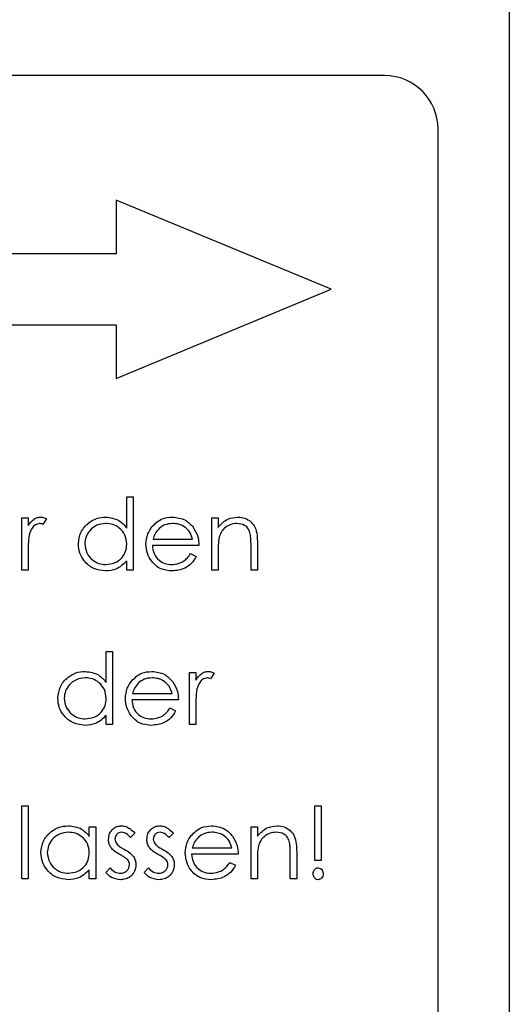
# Model space of a CAD drawing. Header units: millimetres. Extents: x 0 to 2100, y 0 to 1485.
# Tile 17 of 43: x 1235 to 1249, y 829 to 857. Entities that reach past the tile are written whole.
import ezdxf

# ---------------------------------------------------------------- set-up
doc = ezdxf.new("R2010")
doc.units = ezdxf.units.MM
doc.header["$LTSCALE"] = 5

msp = doc.modelspace()

# ---------------------------------------------------------------- linework, layer by layer
at = {"color": 7, "linetype": 'Continuous', "lineweight": 25}
for p, q in [((1248.532, 914.138), (1248.532, 744.138)), ((1245.032, 855.138), (1220.032, 855.138)), ((1246.532, 804.638), (1246.532, 853.638)), ((1243.532, 849.138), (1237.497, 851.638)), ((1237.497, 851.638), (1237.497, 850.138)), ((1237.497, 850.138), (1221.532, 850.138)), ((1237.497, 846.638), (1243.532, 849.138)), ((1221.532, 848.138), (1237.497, 848.138)), ((1237.497, 848.138), (1237.497, 846.638)), ((1237.793, 842.436), (1237.793, 843.309)), ((1237.793, 843.309), (1237.973, 843.309)), ((1237.973, 843.309), (1237.973, 841.257)), ((1234.845, 842.719), (1235.024, 842.719)), ((1234.845, 841.257), (1234.845, 842.719)), ((1235.024, 842.719), (1235.024, 842.504)), ((1235.537, 842.694), (1235.439, 842.539)), ((1240.178, 841.257), (1240.178, 842.719)), ((1240.178, 842.719), (1240.358, 842.719)), ((1240.358, 842.719), (1240.358, 842.455)), ((1239.819, 841.95), (1238.511, 841.95)), ((1238.53, 842.129), (1239.64, 842.129)), ((1241.281, 841.257), (1241.281, 841.945)), ((1241.46, 842.004), (1241.46, 841.257)), ((1235.024, 841.749), (1235.024, 841.257)), ((1239.583, 841.719), (1239.742, 841.635)), ((1240.358, 841.786), (1240.358, 841.257)), ((1237.793, 841.257), (1237.793, 841.51)), ((1235.024, 841.257), (1234.845, 841.257)), ((1237.973, 841.257), (1237.793, 841.257)), ((1240.358, 841.257), (1240.178, 841.257)), ((1241.46, 841.257), (1241.281, 841.257)), ((1237.217, 838.103), (1237.217, 838.975)), ((1237.217, 838.975), (1237.396, 838.975)), ((1237.396, 838.975), (1237.396, 836.924)), ((1239.55, 836.924), (1239.55, 838.386)), ((1239.55, 838.386), (1239.729, 838.386)), ((1239.729, 838.386), (1239.729, 838.17)), ((1240.242, 838.361), (1240.144, 838.206)), ((1237.953, 837.796), (1239.063, 837.796)), ((1239.242, 837.616), (1237.935, 837.616)), ((1239.006, 837.386), (1239.165, 837.302)), ((1239.729, 837.415), (1239.729, 836.924)), ((1237.217, 836.924), (1237.217, 837.177)), ((1237.396, 836.924), (1237.217, 836.924)), ((1239.729, 836.924), (1239.55, 836.924)), ((1234.845, 834.642), (1235.024, 834.642)), ((1234.845, 832.591), (1234.845, 834.642)), ((1235.024, 834.642), (1235.024, 832.591)), ((1243.076, 833.104), (1243.076, 834.642)), ((1243.076, 834.642), (1243.255, 834.642)), ((1243.255, 834.642), (1243.255, 833.104)), ((1236.742, 833.782), (1236.742, 834.052)), ((1236.742, 834.052), (1236.922, 834.052)), ((1236.922, 834.052), (1236.922, 832.591)), ((1241.281, 834.052), (1241.46, 834.052)), ((1241.281, 832.591), (1241.281, 834.052)), ((1241.46, 834.052), (1241.46, 833.789)), ((1238.024, 833.87), (1237.902, 833.745)), ((1239.101, 833.87), (1238.979, 833.745)), ((1239.633, 833.463), (1240.742, 833.463)), ((1240.922, 833.283), (1239.614, 833.283)), ((1241.46, 833.119), (1241.46, 832.591)), ((1242.383, 832.591), (1242.383, 833.278)), ((1242.563, 833.337), (1242.563, 832.591)), ((1243.255, 833.104), (1243.076, 833.104)), ((1236.742, 832.591), (1236.742, 832.844)), ((1237.204, 832.763), (1237.323, 832.898)), ((1238.281, 832.763), (1238.4, 832.898)), ((1240.685, 833.052), (1240.845, 832.969)), ((1235.024, 832.591), (1234.845, 832.591)), ((1236.922, 832.591), (1236.742, 832.591)), ((1241.46, 832.591), (1241.281, 832.591)), ((1242.563, 832.591), (1242.383, 832.591))]:
    msp.add_line(p, q, dxfattribs=at)
msp.add_arc((1245.032, 853.638), 1.5, 360, 90, dxfattribs=at)
for points, knots in [([(1235.024, 842.504), (1235.074, 842.572), (1235.145, 842.668), (1235.282, 842.736), (1235.348, 842.742), (1235.381, 842.745)], [0, 0, 0, 0, 0.558788, 0.779481, 1, 1, 1, 1]), ([(1235.347, 842.565), (1235.305, 842.556), (1235.22, 842.537), (1235.111, 842.42), (1235.077, 842.315), (1235.056, 842.25)], [0, 0, 0, 0, 0.2783358, 0.5587681, 1, 1, 1, 1]), ([(1235.439, 842.539), (1235.422, 842.547), (1235.393, 842.56), (1235.361, 842.564), (1235.347, 842.565)], [0, 0, 0, 0, 0.5603957, 1, 1, 1, 1]), ([(1235.381, 842.745), (1235.412, 842.741), (1235.467, 842.734), (1235.516, 842.707), (1235.537, 842.694)], [0, 0, 0, 0, 0.559243, 1, 1, 1, 1]), ([(1236.435, 841.992), (1236.448, 842.104), (1236.476, 842.328), (1236.688, 842.572), (1236.938, 842.722), (1237.114, 842.737), (1237.202, 842.745)], [0, 0, 0, 0, 0.279413, 0.559191, 0.779548, 1, 1, 1, 1]), ([(1237.205, 842.565), (1237.119, 842.555), (1236.948, 842.535), (1236.753, 842.383), (1236.636, 842.192), (1236.621, 842.057), (1236.614, 841.99)], [0, 0, 0, 0, 0.279767, 0.559291, 0.779719, 1, 1, 1, 1]), ([(1237.202, 842.745), (1237.334, 842.727), (1237.571, 842.694), (1237.725, 842.515), (1237.793, 842.436)], [0, 0, 0, 0, 0.558426, 1, 1, 1, 1]), ([(1237.793, 841.985), (1237.784, 842.072), (1237.765, 842.245), (1237.603, 842.436), (1237.408, 842.549), (1237.273, 842.56), (1237.205, 842.565)], [0, 0, 0, 0, 0.27966, 0.55921, 0.779487, 1, 1, 1, 1]), ([(1238.5, 842.472), (1238.59, 842.56), (1238.751, 842.719), (1238.973, 842.737), (1239.072, 842.745)], [0, 0, 0, 0, 0.558577, 1, 1, 1, 1]), ([(1239.081, 842.565), (1239.003, 842.558), (1238.865, 842.546), (1238.753, 842.464), (1238.704, 842.428)], [0, 0, 0, 0, 0.559458, 1, 1, 1, 1]), ([(1239.072, 842.745), (1239.201, 842.73), (1239.434, 842.703), (1239.591, 842.532), (1239.66, 842.457)], [0, 0, 0, 0, 0.558919, 1, 1, 1, 1]), ([(1239.64, 842.129), (1239.618, 842.198), (1239.574, 842.337), (1239.42, 842.476), (1239.25, 842.552), (1239.137, 842.561), (1239.081, 842.565)], [0, 0, 0, 0, 0.280138, 0.559194, 0.779598, 1, 1, 1, 1]), ([(1240.358, 842.455), (1240.443, 842.547), (1240.595, 842.712), (1240.816, 842.734), (1240.914, 842.745)], [0, 0, 0, 0, 0.559141, 1, 1, 1, 1]), ([(1240.882, 842.565), (1240.819, 842.558), (1240.692, 842.545), (1240.544, 842.443), (1240.435, 842.319), (1240.402, 842.225), (1240.385, 842.178)], [0, 0, 0, 0, 0.2795525, 0.559373, 0.7797026, 1, 1, 1, 1]), ([(1241.259, 842.277), (1241.245, 842.324), (1241.216, 842.417), (1241.087, 842.545), (1240.96, 842.557), (1240.882, 842.565)], [0, 0, 0, 0, 0.281192, 0.561331, 1, 1, 1, 1]), ([(1240.914, 842.745), (1240.979, 842.739), (1241.11, 842.727), (1241.282, 842.622), (1241.457, 842.389), (1241.459, 842.162), (1241.46, 842.004)], [0, 0, 0, 0, 0.187021, 0.37389, 0.56061, 1, 1, 1, 1]), ([(1235.056, 842.25), (1235.044, 842.157), (1235.023, 841.99), (1235.024, 841.823), (1235.024, 841.749)], [0, 0, 0, 0, 0.559636, 1, 1, 1, 1]), ([(1238.332, 841.984), (1238.341, 842.083), (1238.357, 842.261), (1238.456, 842.408), (1238.5, 842.472)], [0, 0, 0, 0, 0.559427, 1, 1, 1, 1]), ([(1238.704, 842.428), (1238.661, 842.379), (1238.582, 842.29), (1238.546, 842.179), (1238.53, 842.129)], [0, 0, 0, 0, 0.558795, 1, 1, 1, 1]), ([(1239.66, 842.457), (1239.712, 842.369), (1239.805, 842.212), (1239.815, 842.03), (1239.819, 841.95)], [0, 0, 0, 0, 0.558897, 1, 1, 1, 1]), ([(1241.281, 841.945), (1241.281, 842.007), (1241.282, 842.119), (1241.266, 842.229), (1241.259, 842.277)], [0, 0, 0, 0, 0.560255, 1, 1, 1, 1]), ([(1237.197, 841.232), (1237.084, 841.245), (1236.859, 841.271), (1236.611, 841.478), (1236.457, 841.727), (1236.442, 841.904), (1236.435, 841.992)], [0, 0, 0, 0, 0.279573, 0.559333, 0.779589, 1, 1, 1, 1]), ([(1236.614, 841.99), (1236.626, 841.905), (1236.65, 841.734), (1236.808, 841.543), (1237.001, 841.431), (1237.136, 841.418), (1237.203, 841.411)], [0, 0, 0, 0, 0.2794286, 0.5591463, 0.7795701, 1, 1, 1, 1]), ([(1237.203, 841.411), (1237.289, 841.422), (1237.46, 841.442), (1237.66, 841.589), (1237.776, 841.782), (1237.788, 841.917), (1237.793, 841.985)], [0, 0, 0, 0, 0.279822, 0.559387, 0.779603, 1, 1, 1, 1]), ([(1239.067, 841.232), (1238.956, 841.242), (1238.734, 841.262), (1238.495, 841.475), (1238.356, 841.725), (1238.34, 841.898), (1238.332, 841.984)], [0, 0, 0, 0, 0.279885, 0.558859, 0.779462, 1, 1, 1, 1]), ([(1238.511, 841.95), (1238.521, 841.871), (1238.539, 841.712), (1238.68, 841.533), (1238.858, 841.427), (1238.982, 841.416), (1239.045, 841.411)], [0, 0, 0, 0, 0.279963, 0.559359, 0.779526, 1, 1, 1, 1]), ([(1240.385, 842.178), (1240.375, 842.105), (1240.357, 841.975), (1240.358, 841.844), (1240.358, 841.786)], [0, 0, 0, 0, 0.559658, 1, 1, 1, 1]), ([(1239.045, 841.411), (1239.118, 841.418), (1239.24, 841.43), (1239.394, 841.504), (1239.502, 841.601), (1239.556, 841.68), (1239.583, 841.719)], [0, 0, 0, 0, 0.339465, 0.559626, 0.779498, 1, 1, 1, 1]), ([(1237.793, 841.51), (1237.699, 841.42), (1237.529, 841.259), (1237.298, 841.24), (1237.197, 841.232)], [0, 0, 0, 0, 0.5587633, 1, 1, 1, 1]), ([(1239.742, 841.635), (1239.701, 841.569), (1239.62, 841.437), (1239.39, 841.267), (1239.189, 841.245), (1239.067, 841.232)], [0, 0, 0, 0, 0.280919, 0.5614069, 1, 1, 1, 1]), ([(1235.858, 837.659), (1235.871, 837.771), (1235.899, 837.995), (1236.111, 838.239), (1236.361, 838.389), (1236.537, 838.404), (1236.625, 838.411)], [0, 0, 0, 0, 0.2794126, 0.5591913, 0.7795483, 1, 1, 1, 1]), ([(1236.625, 838.411), (1236.757, 838.393), (1236.994, 838.361), (1237.148, 838.182), (1237.217, 838.103)], [0, 0, 0, 0, 0.558426, 1, 1, 1, 1]), ([(1237.923, 838.139), (1238.013, 838.227), (1238.174, 838.385), (1238.396, 838.403), (1238.495, 838.411)], [0, 0, 0, 0, 0.5585773, 1, 1, 1, 1]), ([(1238.495, 838.411), (1238.625, 838.396), (1238.857, 838.369), (1239.014, 838.199), (1239.083, 838.124)], [0, 0, 0, 0, 0.558919, 1, 1, 1, 1]), ([(1239.729, 838.17), (1239.78, 838.239), (1239.85, 838.335), (1239.987, 838.402), (1240.053, 838.408), (1240.086, 838.411)], [0, 0, 0, 0, 0.558788, 0.779481, 1, 1, 1, 1]), ([(1240.086, 838.411), (1240.117, 838.408), (1240.172, 838.401), (1240.221, 838.373), (1240.242, 838.361)], [0, 0, 0, 0, 0.559243, 1, 1, 1, 1]), ([(1236.628, 838.232), (1236.542, 838.222), (1236.371, 838.202), (1236.176, 838.049), (1236.059, 837.858), (1236.044, 837.724), (1236.037, 837.657)], [0, 0, 0, 0, 0.279767, 0.559291, 0.779719, 1, 1, 1, 1]), ([(1237.217, 837.652), (1237.207, 837.738), (1237.188, 837.912), (1237.026, 838.102), (1236.832, 838.216), (1236.696, 838.226), (1236.628, 838.232)], [0, 0, 0, 0, 0.27966, 0.55921, 0.779487, 1, 1, 1, 1]), ([(1237.755, 837.651), (1237.764, 837.75), (1237.78, 837.928), (1237.879, 838.074), (1237.923, 838.139)], [0, 0, 0, 0, 0.559427, 1, 1, 1, 1]), ([(1238.127, 838.095), (1238.084, 838.045), (1238.006, 837.957), (1237.969, 837.845), (1237.953, 837.796)], [0, 0, 0, 0, 0.558795, 1, 1, 1, 1]), ([(1238.504, 838.232), (1238.426, 838.225), (1238.288, 838.213), (1238.176, 838.131), (1238.127, 838.095)], [0, 0, 0, 0, 0.559458, 1, 1, 1, 1]), ([(1239.063, 837.796), (1239.041, 837.865), (1238.997, 838.003), (1238.843, 838.142), (1238.673, 838.218), (1238.56, 838.227), (1238.504, 838.232)], [0, 0, 0, 0, 0.280138, 0.559194, 0.779598, 1, 1, 1, 1]), ([(1239.083, 838.124), (1239.135, 838.036), (1239.228, 837.878), (1239.238, 837.697), (1239.242, 837.616)], [0, 0, 0, 0, 0.558897, 1, 1, 1, 1]), ([(1240.052, 838.232), (1240.01, 838.223), (1239.925, 838.204), (1239.816, 838.086), (1239.782, 837.981), (1239.761, 837.917)], [0, 0, 0, 0, 0.278336, 0.558768, 1, 1, 1, 1]), ([(1240.144, 838.206), (1240.127, 838.213), (1240.098, 838.227), (1240.066, 838.23), (1240.052, 838.232)], [0, 0, 0, 0, 0.5603957, 1, 1, 1, 1]), ([(1239.761, 837.917), (1239.75, 837.824), (1239.728, 837.657), (1239.729, 837.489), (1239.729, 837.415)], [0, 0, 0, 0, 0.559636, 1, 1, 1, 1]), ([(1236.62, 836.898), (1236.507, 836.912), (1236.283, 836.938), (1236.034, 837.145), (1235.88, 837.394), (1235.865, 837.571), (1235.858, 837.659)], [0, 0, 0, 0, 0.279573, 0.559333, 0.779589, 1, 1, 1, 1]), ([(1236.037, 837.657), (1236.049, 837.572), (1236.073, 837.401), (1236.231, 837.21), (1236.424, 837.098), (1236.559, 837.084), (1236.626, 837.078)], [0, 0, 0, 0, 0.279429, 0.559146, 0.77957, 1, 1, 1, 1]), ([(1236.626, 837.078), (1236.712, 837.088), (1236.883, 837.109), (1237.083, 837.256), (1237.199, 837.449), (1237.211, 837.584), (1237.217, 837.652)], [0, 0, 0, 0, 0.279822, 0.559387, 0.779603, 1, 1, 1, 1]), ([(1238.49, 836.898), (1238.379, 836.908), (1238.157, 836.928), (1237.918, 837.142), (1237.779, 837.391), (1237.763, 837.564), (1237.755, 837.651)], [0, 0, 0, 0, 0.279885, 0.558859, 0.779462, 1, 1, 1, 1]), ([(1237.935, 837.616), (1237.944, 837.537), (1237.962, 837.379), (1238.104, 837.2), (1238.281, 837.093), (1238.405, 837.083), (1238.468, 837.078)], [0, 0, 0, 0, 0.279963, 0.559359, 0.779526, 1, 1, 1, 1]), ([(1238.468, 837.078), (1238.541, 837.085), (1238.663, 837.097), (1238.818, 837.171), (1238.925, 837.268), (1238.979, 837.346), (1239.006, 837.386)], [0, 0, 0, 0, 0.339465, 0.559626, 0.779498, 1, 1, 1, 1]), ([(1239.165, 837.302), (1239.124, 837.236), (1239.043, 837.104), (1238.813, 836.934), (1238.613, 836.912), (1238.49, 836.898)], [0, 0, 0, 0, 0.280919, 0.561407, 1, 1, 1, 1]), ([(1237.217, 837.177), (1237.122, 837.087), (1236.952, 836.926), (1236.721, 836.907), (1236.62, 836.898)], [0, 0, 0, 0, 0.558763, 1, 1, 1, 1]), ([(1235.383, 833.326), (1235.397, 833.438), (1235.425, 833.662), (1235.637, 833.905), (1235.887, 834.055), (1236.063, 834.07), (1236.151, 834.078)], [0, 0, 0, 0, 0.279413, 0.559191, 0.779548, 1, 1, 1, 1]), ([(1236.151, 834.078), (1236.283, 834.063), (1236.519, 834.036), (1236.674, 833.86), (1236.742, 833.782)], [0, 0, 0, 0, 0.559062, 1, 1, 1, 1]), ([(1237.281, 833.694), (1237.286, 833.75), (1237.297, 833.862), (1237.394, 833.99), (1237.518, 834.067), (1237.606, 834.074), (1237.65, 834.078)], [0, 0, 0, 0, 0.279936, 0.559437, 0.779611, 1, 1, 1, 1]), ([(1237.65, 834.078), (1237.691, 834.073), (1237.773, 834.064), (1237.904, 833.99), (1237.979, 833.916), (1238.024, 833.87)], [0, 0, 0, 0, 0.279553, 0.559703, 1, 1, 1, 1]), ([(1238.358, 833.694), (1238.363, 833.75), (1238.374, 833.862), (1238.471, 833.99), (1238.595, 834.067), (1238.683, 834.074), (1238.727, 834.078)], [0, 0, 0, 0, 0.279936, 0.559437, 0.779611, 1, 1, 1, 1]), ([(1238.727, 834.078), (1238.768, 834.073), (1238.85, 834.064), (1238.981, 833.99), (1239.055, 833.916), (1239.101, 833.87)], [0, 0, 0, 0, 0.279553, 0.559703, 1, 1, 1, 1]), ([(1239.603, 833.805), (1239.693, 833.894), (1239.853, 834.052), (1240.076, 834.07), (1240.174, 834.078)], [0, 0, 0, 0, 0.558577, 1, 1, 1, 1]), ([(1240.174, 834.078), (1240.304, 834.063), (1240.536, 834.036), (1240.693, 833.865), (1240.763, 833.79)], [0, 0, 0, 0, 0.558919, 1, 1, 1, 1]), ([(1241.46, 833.789), (1241.545, 833.881), (1241.698, 834.045), (1241.919, 834.068), (1242.016, 834.078)], [0, 0, 0, 0, 0.559141, 1, 1, 1, 1]), ([(1242.016, 834.078), (1242.082, 834.072), (1242.213, 834.061), (1242.385, 833.955), (1242.559, 833.722), (1242.561, 833.496), (1242.563, 833.337)], [0, 0, 0, 0, 0.187021, 0.37389, 0.56061, 1, 1, 1, 1]), ([(1236.153, 833.898), (1236.068, 833.888), (1235.896, 833.868), (1235.702, 833.716), (1235.585, 833.525), (1235.57, 833.391), (1235.563, 833.324)], [0, 0, 0, 0, 0.279767, 0.559291, 0.779719, 1, 1, 1, 1]), ([(1236.742, 833.318), (1236.733, 833.405), (1236.713, 833.578), (1236.552, 833.769), (1236.357, 833.882), (1236.221, 833.893), (1236.153, 833.898)], [0, 0, 0, 0, 0.27966, 0.55921, 0.779487, 1, 1, 1, 1]), ([(1237.348, 833.469), (1237.326, 833.509), (1237.287, 833.579), (1237.283, 833.659), (1237.281, 833.694)], [0, 0, 0, 0, 0.559587, 1, 1, 1, 1]), ([(1237.65, 833.898), (1237.622, 833.895), (1237.565, 833.887), (1237.504, 833.832), (1237.466, 833.769), (1237.462, 833.724), (1237.46, 833.702)], [0, 0, 0, 0, 0.279313, 0.559072, 0.779518, 1, 1, 1, 1]), ([(1237.46, 833.702), (1237.463, 833.675), (1237.469, 833.626), (1237.497, 833.587), (1237.51, 833.569)], [0, 0, 0, 0, 0.559054, 1, 1, 1, 1]), ([(1237.902, 833.745), (1237.864, 833.789), (1237.795, 833.867), (1237.694, 833.889), (1237.65, 833.898)], [0, 0, 0, 0, 0.562045, 1, 1, 1, 1]), ([(1238.424, 833.469), (1238.403, 833.509), (1238.364, 833.579), (1238.36, 833.659), (1238.358, 833.694)], [0, 0, 0, 0, 0.559587, 1, 1, 1, 1]), ([(1238.727, 833.898), (1238.699, 833.895), (1238.642, 833.887), (1238.581, 833.832), (1238.543, 833.769), (1238.539, 833.724), (1238.537, 833.702)], [0, 0, 0, 0, 0.279313, 0.559072, 0.779518, 1, 1, 1, 1]), ([(1238.537, 833.702), (1238.54, 833.675), (1238.546, 833.626), (1238.574, 833.587), (1238.587, 833.569)], [0, 0, 0, 0, 0.559054, 1, 1, 1, 1]), ([(1238.979, 833.745), (1238.941, 833.789), (1238.872, 833.867), (1238.771, 833.889), (1238.727, 833.898)], [0, 0, 0, 0, 0.562045, 1, 1, 1, 1]), ([(1239.435, 833.317), (1239.443, 833.417), (1239.459, 833.594), (1239.559, 833.741), (1239.603, 833.805)], [0, 0, 0, 0, 0.559427, 1, 1, 1, 1]), ([(1239.807, 833.761), (1239.763, 833.712), (1239.685, 833.624), (1239.649, 833.512), (1239.633, 833.463)], [0, 0, 0, 0, 0.558795, 1, 1, 1, 1]), ([(1240.183, 833.898), (1240.106, 833.892), (1239.967, 833.88), (1239.856, 833.798), (1239.807, 833.761)], [0, 0, 0, 0, 0.559458, 1, 1, 1, 1]), ([(1240.742, 833.463), (1240.72, 833.532), (1240.676, 833.67), (1240.523, 833.809), (1240.353, 833.885), (1240.24, 833.894), (1240.183, 833.898)], [0, 0, 0, 0, 0.280138, 0.559194, 0.779598, 1, 1, 1, 1]), ([(1240.763, 833.79), (1240.815, 833.702), (1240.908, 833.545), (1240.917, 833.363), (1240.922, 833.283)], [0, 0, 0, 0, 0.558897, 1, 1, 1, 1]), ([(1241.985, 833.898), (1241.922, 833.892), (1241.795, 833.879), (1241.646, 833.776), (1241.538, 833.652), (1241.505, 833.558), (1241.488, 833.511)], [0, 0, 0, 0, 0.279553, 0.559373, 0.779703, 1, 1, 1, 1]), ([(1242.362, 833.611), (1242.348, 833.657), (1242.319, 833.75), (1242.189, 833.878), (1242.062, 833.891), (1241.985, 833.898)], [0, 0, 0, 0, 0.281192, 0.561331, 1, 1, 1, 1]), ([(1237.6, 833.27), (1237.546, 833.3), (1237.451, 833.353), (1237.379, 833.434), (1237.348, 833.469)], [0, 0, 0, 0, 0.560659, 1, 1, 1, 1]), ([(1237.51, 833.569), (1237.545, 833.536), (1237.609, 833.478), (1237.685, 833.437), (1237.719, 833.418)], [0, 0, 0, 0, 0.5590178, 1, 1, 1, 1]), ([(1237.719, 833.418), (1237.774, 833.388), (1237.872, 833.333), (1237.948, 833.25), (1237.982, 833.213)], [0, 0, 0, 0, 0.560649, 1, 1, 1, 1]), ([(1238.676, 833.27), (1238.623, 833.3), (1238.528, 833.353), (1238.456, 833.434), (1238.424, 833.469)], [0, 0, 0, 0, 0.5606591, 1, 1, 1, 1]), ([(1238.587, 833.569), (1238.622, 833.536), (1238.686, 833.478), (1238.762, 833.437), (1238.795, 833.418)], [0, 0, 0, 0, 0.559018, 1, 1, 1, 1]), ([(1238.795, 833.418), (1238.851, 833.388), (1238.949, 833.333), (1239.025, 833.25), (1239.059, 833.213)], [0, 0, 0, 0, 0.560649, 1, 1, 1, 1]), ([(1241.488, 833.511), (1241.478, 833.439), (1241.46, 833.308), (1241.46, 833.177), (1241.46, 833.119)], [0, 0, 0, 0, 0.559658, 1, 1, 1, 1]), ([(1242.383, 833.278), (1242.384, 833.341), (1242.384, 833.452), (1242.369, 833.562), (1242.362, 833.611)], [0, 0, 0, 0, 0.560255, 1, 1, 1, 1]), ([(1236.145, 832.565), (1236.033, 832.578), (1235.808, 832.605), (1235.56, 832.811), (1235.406, 833.061), (1235.391, 833.237), (1235.383, 833.326)], [0, 0, 0, 0, 0.2795734, 0.559333, 0.7795891, 1, 1, 1, 1]), ([(1235.563, 833.324), (1235.575, 833.238), (1235.599, 833.067), (1235.756, 832.877), (1235.95, 832.764), (1236.084, 832.751), (1236.152, 832.745)], [0, 0, 0, 0, 0.279429, 0.559146, 0.77957, 1, 1, 1, 1]), ([(1236.152, 832.745), (1236.237, 832.755), (1236.409, 832.776), (1236.608, 832.922), (1236.725, 833.116), (1236.736, 833.251), (1236.742, 833.318)], [0, 0, 0, 0, 0.279822, 0.559387, 0.779603, 1, 1, 1, 1]), ([(1237.821, 833.119), (1237.783, 833.152), (1237.714, 833.21), (1237.635, 833.251), (1237.6, 833.27)], [0, 0, 0, 0, 0.559074, 1, 1, 1, 1]), ([(1237.87, 832.98), (1237.868, 833.008), (1237.863, 833.059), (1237.834, 833.101), (1237.821, 833.119)], [0, 0, 0, 0, 0.559603, 1, 1, 1, 1]), ([(1237.982, 833.213), (1238.004, 833.174), (1238.044, 833.103), (1238.048, 833.023), (1238.05, 832.987)], [0, 0, 0, 0, 0.559466, 1, 1, 1, 1]), ([(1238.898, 833.119), (1238.86, 833.152), (1238.791, 833.21), (1238.712, 833.251), (1238.676, 833.27)], [0, 0, 0, 0, 0.559074, 1, 1, 1, 1]), ([(1238.947, 832.98), (1238.945, 833.008), (1238.94, 833.059), (1238.911, 833.101), (1238.898, 833.119)], [0, 0, 0, 0, 0.559603, 1, 1, 1, 1]), ([(1239.059, 833.213), (1239.081, 833.174), (1239.12, 833.103), (1239.125, 833.023), (1239.127, 832.987)], [0, 0, 0, 0, 0.5594659, 1, 1, 1, 1]), ([(1240.17, 832.565), (1240.058, 832.575), (1239.836, 832.595), (1239.597, 832.808), (1239.458, 833.058), (1239.442, 833.231), (1239.435, 833.317)], [0, 0, 0, 0, 0.279885, 0.558859, 0.779462, 1, 1, 1, 1]), ([(1239.614, 833.283), (1239.623, 833.204), (1239.642, 833.046), (1239.783, 832.867), (1239.96, 832.76), (1240.085, 832.75), (1240.147, 832.745)], [0, 0, 0, 0, 0.279963, 0.559359, 0.779526, 1, 1, 1, 1]), ([(1236.742, 832.844), (1236.648, 832.754), (1236.478, 832.593), (1236.247, 832.574), (1236.145, 832.565)], [0, 0, 0, 0, 0.558763, 1, 1, 1, 1]), ([(1237.323, 832.898), (1237.368, 832.852), (1237.449, 832.769), (1237.563, 832.752), (1237.612, 832.745)], [0, 0, 0, 0, 0.560833, 1, 1, 1, 1]), ([(1237.612, 832.745), (1237.649, 832.748), (1237.721, 832.756), (1237.805, 832.817), (1237.861, 832.894), (1237.867, 832.951), (1237.87, 832.98)], [0, 0, 0, 0, 0.2799881, 0.5597452, 0.7799628, 1, 1, 1, 1]), ([(1238.05, 832.987), (1238.043, 832.924), (1238.028, 832.799), (1237.912, 832.659), (1237.77, 832.577), (1237.671, 832.569), (1237.622, 832.565)], [0, 0, 0, 0, 0.279548, 0.559226, 0.779475, 1, 1, 1, 1]), ([(1238.4, 832.898), (1238.445, 832.852), (1238.526, 832.769), (1238.639, 832.752), (1238.689, 832.745)], [0, 0, 0, 0, 0.560833, 1, 1, 1, 1]), ([(1238.689, 832.745), (1238.726, 832.748), (1238.798, 832.756), (1238.882, 832.817), (1238.938, 832.894), (1238.944, 832.951), (1238.947, 832.98)], [0, 0, 0, 0, 0.279988, 0.559745, 0.779963, 1, 1, 1, 1]), ([(1239.127, 832.987), (1239.12, 832.924), (1239.105, 832.799), (1238.989, 832.659), (1238.847, 832.577), (1238.748, 832.569), (1238.699, 832.565)], [0, 0, 0, 0, 0.279548, 0.559226, 0.779475, 1, 1, 1, 1]), ([(1240.147, 832.745), (1240.221, 832.752), (1240.342, 832.764), (1240.497, 832.837), (1240.604, 832.934), (1240.658, 833.013), (1240.685, 833.052)], [0, 0, 0, 0, 0.339465, 0.559626, 0.779498, 1, 1, 1, 1]), ([(1240.845, 832.969), (1240.804, 832.902), (1240.722, 832.77), (1240.493, 832.6), (1240.292, 832.578), (1240.17, 832.565)], [0, 0, 0, 0, 0.280919, 0.5614069, 1, 1, 1, 1]), ([(1243.024, 832.732), (1243.026, 832.754), (1243.03, 832.8), (1243.065, 832.854), (1243.112, 832.892), (1243.147, 832.896), (1243.165, 832.898)], [0, 0, 0, 0, 0.280093, 0.559988, 0.780014, 1, 1, 1, 1]), ([(1243.165, 832.898), (1243.188, 832.895), (1243.234, 832.888), (1243.278, 832.838), (1243.303, 832.785), (1243.305, 832.75), (1243.306, 832.732)], [0, 0, 0, 0, 0.27874, 0.558583, 0.77932, 1, 1, 1, 1]), ([(1237.622, 832.565), (1237.531, 832.577), (1237.369, 832.598), (1237.254, 832.712), (1237.204, 832.763)], [0, 0, 0, 0, 0.5592891, 1, 1, 1, 1]), ([(1238.699, 832.565), (1238.608, 832.577), (1238.446, 832.598), (1238.331, 832.712), (1238.281, 832.763)], [0, 0, 0, 0, 0.559289, 1, 1, 1, 1]), ([(1243.165, 832.565), (1243.143, 832.569), (1243.097, 832.576), (1243.053, 832.625), (1243.028, 832.678), (1243.025, 832.714), (1243.024, 832.732)], [0, 0, 0, 0, 0.2787114, 0.5584427, 0.779268, 1, 1, 1, 1]), ([(1243.306, 832.732), (1243.304, 832.709), (1243.3, 832.664), (1243.266, 832.609), (1243.219, 832.572), (1243.183, 832.567), (1243.165, 832.565)], [0, 0, 0, 0, 0.280085, 0.560088, 0.780172, 1, 1, 1, 1])]:
    msp.add_open_spline(points, degree=3, knots=knots, dxfattribs=at)

doc.saveas('drawing.dxf')
